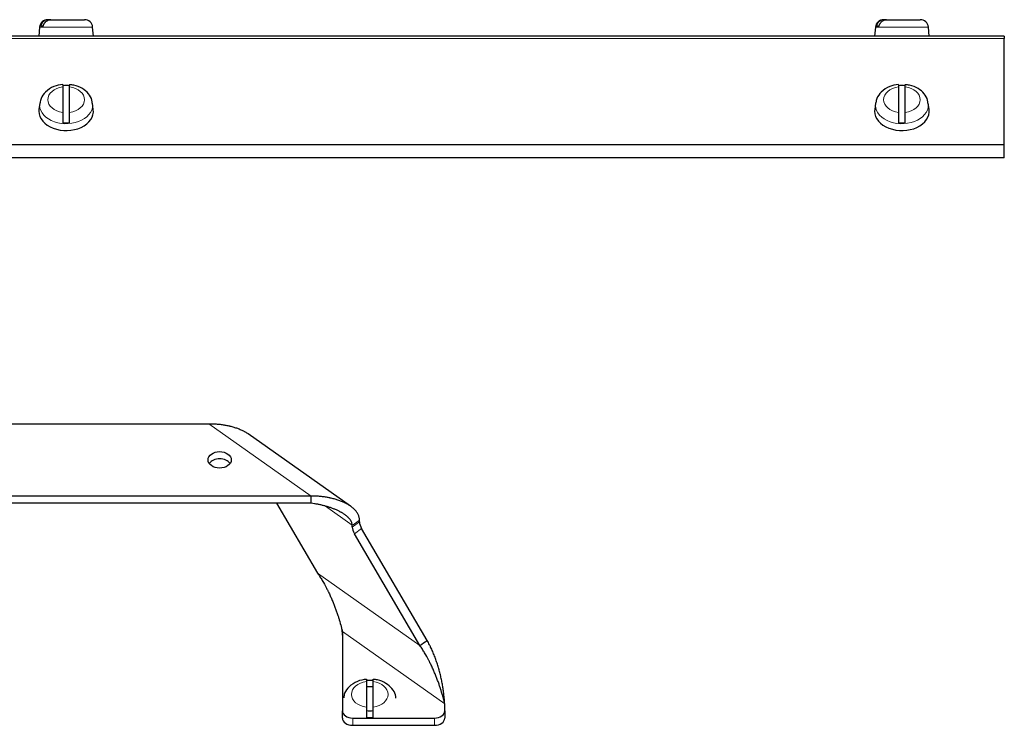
# Model space of a CAD drawing. Header units: inches. Extents: x 0 to 29700, y -16 to 21000.
# Tile 155 of 235: x 8207 to 8496, y 15662 to 15869. Entities that reach past the tile are written whole.
import ezdxf

# ---------------------------------------------------------------- set-up
doc = ezdxf.new("R2010")
doc.units = ezdxf.units.IN
doc.layers.add('1', color=7, linetype='Continuous', true_color=0xffffff)

msp = doc.modelspace()

# ---------------------------------------------------------------- linework, layer by layer
at = {"layer": '1', "color": 2, "linetype": 'Continuous', "lineweight": 25}
for p, q in [((8215.499, 15868.907), (8215.386, 15868.907)), ((8216.263, 15868.907), (8215.499, 15868.907)), ((8216.262, 15868.907), (8226.148, 15868.907)), ((8460.499, 15868.907), (8460.386, 15868.907)), ((8461.263, 15868.907), (8460.499, 15868.907)), ((8461.262, 15868.907), (8471.148, 15868.907)), ((8212.995, 15866.716), (8212.767, 15864.107)), ((8214.066, 15867.007), (8213.303, 15867.007)), ((8228.767, 15864.107), (8228.539, 15866.716)), ((8457.995, 15866.716), (8457.767, 15864.107)), ((8459.066, 15867.007), (8458.303, 15867.007)), ((8473.767, 15864.107), (8473.539, 15866.716)), ((8495.767, 15864.107), (7952.608, 15864.107)), ((8495.767, 15864.107), (8495.767, 15863.375)), ((8495.767, 15832.365), (8495.767, 15863.375)), ((8495.762, 15862.607), (8495.783, 15862.607)), ((8495.762, 15862.107), (8495.783, 15862.107)), ((8495.762, 15857.921), (8495.783, 15857.921)), ((8219.767, 15849.212), (8219.767, 15841.735)), ((8221.767, 15841.735), (8221.767, 15849.212)), ((8464.767, 15849.212), (8464.767, 15841.735)), ((8466.767, 15841.735), (8466.767, 15849.212)), ((8213.025, 15844.405), (8212.798, 15842.575)), ((8228.736, 15842.575), (8228.509, 15844.405)), ((8458.025, 15844.405), (8457.798, 15842.575)), ((8473.736, 15842.575), (8473.509, 15844.405)), ((8212.798, 15842.574), (8212.767, 15842.08)), ((8457.798, 15842.574), (8457.767, 15842.08)), ((8495.767, 15832.204), (8495.767, 15832.365)), ((8495.767, 15828.457), (8495.767, 15832.204)), ((8495.767, 15828.457), (7945.767, 15828.457)), ((8178.909, 15750.531), (8262.625, 15750.531)), ((8304.104, 15726.377), (8274.109, 15747.587)), ((8292.625, 15729.318), (8148.909, 15729.318)), ((8292.625, 15727.196), (8148.909, 15727.196)), ((8282.475, 15727.196), (8294.46, 15706.736)), ((8306.767, 15721.726), (8306.767, 15722.246)), ((8304.646, 15720.226), (8304.646, 15720.746)), ((8326.581, 15687.022), (8307.388, 15719.787)), ((8324.46, 15685.522), (8305.267, 15718.287)), ((8301.767, 15689.619), (8301.767, 15666.385)), ((8308.767, 15674.932), (8308.767, 15667.455)), ((8310.767, 15667.455), (8310.767, 15674.932)), ((8331.767, 15666.385), (8331.767, 15668.406)), ((8301.767, 15664.264), (8301.767, 15666.385)), ((8304.767, 15664.264), (8328.767, 15664.264)), ((8331.767, 15666.385), (8331.767, 15664.264)), ((8304.767, 15662.142), (8328.767, 15662.142))]:
    msp.add_line(p, q, dxfattribs=at)
at = {"layer": '1', "color": 110, "linetype": 'Continuous', "lineweight": 13}
for p, q in [((8212.995, 15866.716), (8213.584, 15866.716)), ((8213.584, 15866.716), (8228.539, 15866.716)), ((8457.995, 15866.716), (8458.584, 15866.716)), ((8458.584, 15866.716), (8473.539, 15866.716)), ((8495.767, 15863.375), (7951.637, 15863.375)), ((8228.539, 15843.925), (8228.507, 15844.421)), ((8473.539, 15843.925), (8473.507, 15844.421)), ((8495.767, 15832.365), (7945.767, 15832.365)), ((8495.767, 15832.204), (7945.767, 15832.204)), ((8292.625, 15729.318), (8262.625, 15750.531)), ((8296.768, 15726.317), (8304.646, 15720.746)), ((8304.646, 15720.226), (8306.767, 15721.726)), ((8307.388, 15719.787), (8305.267, 15718.287)), ((8324.46, 15685.522), (8294.46, 15706.736)), ((8301.767, 15689.619), (8331.767, 15668.406)), ((8304.767, 15664.264), (8304.767, 15662.142)), ((8328.767, 15662.142), (8328.767, 15664.264))]:
    msp.add_line(p, q, dxfattribs=at)
at = {"layer": '1', "color": 2, "linetype": 'Continuous', "lineweight": 25}
for centre, start, end in [((8215.386, 15866.507), 90, 175), ((8226.148, 15866.507), 5, 90), ((8460.386, 15866.507), 90, 175), ((8471.148, 15866.507), 5, 90)]:
    msp.add_arc(centre, 2.4, start, end, dxfattribs=at)
at = {"layer": '1', "color": 110, "linetype": 'Continuous', "lineweight": 13}
for centre, major_axis, start_param, end_param in [((8220.767, 15845.474), (-5.381, 0), 4.8993196, 7.667051), ((8220.767, 15845.474), (-5.381, 0), 1.757727, 4.5254583), ((8465.767, 15845.474), (-5.381, 0), 4.8993196, 7.667051), ((8465.767, 15845.474), (-5.381, 0), 1.757727, 4.5254583), ((8220.767, 15843.925), (7.772, 0), 3.0341895, 6.2831853), ((8465.767, 15843.925), (7.772, 0), 3.0341895, 6.2831853), ((8309.767, 15671.193), (-5.381, 0), 4.8993196, 7.667051), ((8309.767, 15671.193), (-5.381, 0), 1.757727, 4.5254583)]:
    msp.add_ellipse(centre, major_axis=major_axis, ratio=0.7071068, start_param=start_param, end_param=end_param, dxfattribs=at)
at = {"layer": '1', "color": 2, "linetype": 'Continuous', "lineweight": 25}
for centre, major_axis, ratio, start_param, end_param in [((8220.767, 15844.13), (7.728, 0), 0.7071068, 1.4410362, 1.7005564), ((8465.767, 15844.13), (7.728, 0), 0.7071068, 1.4410362, 1.7005564), ((8220.767, 15842.08), (-8, 0), 0.7071068, 0, 3.2291645), ((8465.767, 15842.08), (-8, 0), 0.7071068, 0, 3.2291645), ((8220.767, 15844.13), (7.728, 0), 0.7071068, 4.5826289, 4.8421491), ((8465.767, 15844.13), (7.728, 0), 0.7071068, 4.5826289, 4.8421491), ((8265.767, 15737.803), (3.4, 0), 0.7071068, 0.4569054, 2.6845891), ((8308.888, 15720.226), (1.732, -2.449), 0.5, 3.7570724, 4.5424705), ((8306.767, 15718.726), (-1.732, 2.449), 0.5, 0.6154797, 1.4008779), ((8309.767, 15669.85), (7.728, 0), 0.7071068, 1.4410362, 1.7005564), ((8309.767, 15669.921), (-5, 0), 0.7071068, 4.5110325, 4.9138436), ((8304.767, 15666.385), (-3, 0), 0.7071068, 0, 1.5707963), ((8304.767, 15664.264), (3, 0), 0.7071068, 3.1415927, 4.712389), ((8309.767, 15669.921), (-5, 0), 0.7071068, 1.3693417, 1.7721528), ((8309.767, 15669.85), (7.728, 0), 0.7071068, 4.5826289, 4.8421491), ((8328.767, 15666.385), (-3, 0), 0.7071068, 1.5707963, 3.1415927), ((8328.767, 15664.264), (3, 0), 0.7071068, 4.712389, 6.2831853)]:
    msp.add_ellipse(centre, major_axis=major_axis, ratio=ratio, start_param=start_param, end_param=end_param, dxfattribs=at)
msp.add_ellipse((8265.767, 15739.924), major_axis=(3.4, 0), ratio=0.7071068, dxfattribs=at)
for points, knots in [([(8215.499, 15868.907), (8215.371, 15868.907), (8215.245, 15868.896), (8214.996, 15868.851), (8214.873, 15868.817), (8214.692, 15868.749), (8214.633, 15868.724), (8214.517, 15868.668), (8214.461, 15868.638), (8214.295, 15868.539), (8214.19, 15868.464), (8214.065, 15868.356), (8214.04, 15868.334), (8213.992, 15868.289), (8213.921, 15868.22), (8213.856, 15868.146), (8213.73, 15867.993), (8213.654, 15867.884), (8213.569, 15867.737), (8213.553, 15867.707), (8213.522, 15867.647), (8213.507, 15867.617), (8213.464, 15867.525), (8213.438, 15867.463), (8213.367, 15867.273), (8213.33, 15867.143), (8213.303, 15867.007)], [0, 0, 0, 0, 0.125, 0.125, 0.25, 0.25, 0.3125, 0.3125, 0.375, 0.375, 0.5, 0.5, 0.53125, 0.53125, 0.5625, 0.625, 0.625, 0.75, 0.75, 0.78125, 0.78125, 0.8125, 0.8125, 0.875, 0.875, 1, 1, 1, 1]), ([(8214.066, 15867.007), (8214.093, 15867.143), (8214.131, 15867.273), (8214.202, 15867.463), (8214.228, 15867.525), (8214.271, 15867.617), (8214.286, 15867.647), (8214.317, 15867.707), (8214.333, 15867.737), (8214.418, 15867.884), (8214.493, 15867.993), (8214.619, 15868.146), (8214.663, 15868.195), (8214.732, 15868.266), (8214.756, 15868.289), (8214.804, 15868.334), (8214.829, 15868.356), (8214.954, 15868.464), (8215.059, 15868.539), (8215.225, 15868.638), (8215.281, 15868.668), (8215.368, 15868.71), (8215.398, 15868.723), (8215.457, 15868.749), (8215.487, 15868.761), (8215.638, 15868.817), (8215.76, 15868.851), (8216.009, 15868.896), (8216.135, 15868.907), (8216.262, 15868.907)], [0, 0, 0, 0, 0.125, 0.125, 0.1875, 0.1875, 0.21875, 0.21875, 0.25, 0.25, 0.375, 0.375, 0.4375, 0.4375, 0.46875, 0.46875, 0.5, 0.5, 0.625, 0.625, 0.6875, 0.6875, 0.71875, 0.71875, 0.75, 0.75, 0.875, 0.875, 1, 1, 1, 1]), ([(8460.499, 15868.907), (8460.371, 15868.907), (8460.245, 15868.896), (8459.996, 15868.851), (8459.873, 15868.817), (8459.692, 15868.749), (8459.633, 15868.724), (8459.517, 15868.668), (8459.461, 15868.638), (8459.295, 15868.539), (8459.19, 15868.464), (8459.065, 15868.356), (8459.04, 15868.334), (8458.992, 15868.289), (8458.921, 15868.22), (8458.856, 15868.146), (8458.73, 15867.993), (8458.654, 15867.884), (8458.569, 15867.737), (8458.553, 15867.707), (8458.522, 15867.647), (8458.507, 15867.617), (8458.464, 15867.525), (8458.438, 15867.463), (8458.367, 15867.273), (8458.33, 15867.143), (8458.303, 15867.007)], [0, 0, 0, 0, 0.125, 0.125, 0.25, 0.25, 0.3125, 0.3125, 0.375, 0.375, 0.5, 0.5, 0.53125, 0.53125, 0.5625, 0.625, 0.625, 0.75, 0.75, 0.78125, 0.78125, 0.8125, 0.8125, 0.875, 0.875, 1, 1, 1, 1]), ([(8459.066, 15867.007), (8459.093, 15867.143), (8459.131, 15867.273), (8459.202, 15867.463), (8459.228, 15867.525), (8459.271, 15867.617), (8459.286, 15867.647), (8459.317, 15867.707), (8459.333, 15867.737), (8459.418, 15867.884), (8459.493, 15867.993), (8459.619, 15868.146), (8459.663, 15868.195), (8459.732, 15868.266), (8459.756, 15868.289), (8459.804, 15868.334), (8459.829, 15868.356), (8459.954, 15868.464), (8460.059, 15868.539), (8460.225, 15868.638), (8460.281, 15868.668), (8460.368, 15868.71), (8460.398, 15868.723), (8460.457, 15868.749), (8460.487, 15868.761), (8460.638, 15868.817), (8460.76, 15868.851), (8461.009, 15868.896), (8461.135, 15868.907), (8461.262, 15868.907)], [0, 0, 0, 0, 0.125, 0.125, 0.1875, 0.1875, 0.21875, 0.21875, 0.25, 0.25, 0.375, 0.375, 0.4375, 0.4375, 0.46875, 0.46875, 0.5, 0.5, 0.625, 0.625, 0.6875, 0.6875, 0.71875, 0.71875, 0.75, 0.75, 0.875, 0.875, 1, 1, 1, 1]), ([(8219.772, 15849.886), (8218.839, 15849.811), (8216.988, 15849.397), (8214.728, 15847.944), (8213.399, 15846.149), (8213.169, 15844.976), (8213.141, 15844.515)], [0, 0, 0, 0, 0.2717996, 0.5877572, 0.846781, 1, 1, 1, 1]), ([(8219.767, 15849.931), (8219.767, 15849.931), (8219.767, 15849.931), (8219.767, 15849.929), (8219.767, 15849.928), (8219.767, 15849.923), (8219.767, 15849.92), (8219.767, 15849.9), (8219.767, 15849.873), (8219.767, 15849.816), (8219.767, 15849.794), (8219.767, 15849.757), (8219.767, 15849.744), (8219.767, 15849.716), (8219.767, 15849.702), (8219.767, 15849.627), (8219.767, 15849.557), (8219.767, 15849.398), (8219.767, 15849.31), (8219.767, 15849.212)], [0, 0, 0, 0, 0.0182978, 0.0182978, 0.0728368, 0.0728368, 0.1273759, 0.1273759, 0.3455319, 0.3455319, 0.4546099, 0.4546099, 0.5091489, 0.5091489, 0.5636879, 0.5636879, 0.781844, 0.781844, 1, 1, 1, 1]), ([(8228.385, 15844.407), (8228.397, 15844.719), (8228.331, 15845.725), (8227.344, 15847.31), (8225.547, 15848.841), (8223.538, 15849.727), (8222.197, 15849.826), (8221.76, 15849.823)], [0, 0, 0, 0, 0.102701, 0.3432843, 0.5946907, 0.8723205, 1, 1, 1, 1]), ([(8221.767, 15849.212), (8221.767, 15849.31), (8221.767, 15849.399), (8221.767, 15849.557), (8221.767, 15849.627), (8221.767, 15849.718), (8221.767, 15849.745), (8221.767, 15849.794), (8221.767, 15849.816), (8221.767, 15849.873), (8221.767, 15849.9), (8221.767, 15849.92), (8221.767, 15849.923), (8221.767, 15849.928), (8221.767, 15849.929), (8221.767, 15849.93)], [0, 0, 0, 0, 0.2234762, 0.2234762, 0.4469523, 0.4469523, 0.5586904, 0.5586904, 0.6704285, 0.6704285, 0.8939047, 0.8939047, 0.9497737, 0.9497737, 1, 1, 1, 1]), ([(8464.772, 15849.886), (8463.839, 15849.811), (8461.988, 15849.397), (8459.728, 15847.944), (8458.399, 15846.149), (8458.169, 15844.976), (8458.141, 15844.515)], [0, 0, 0, 0, 0.2717996, 0.5877572, 0.846781, 1, 1, 1, 1]), ([(8464.767, 15849.931), (8464.767, 15849.931), (8464.767, 15849.931), (8464.767, 15849.929), (8464.767, 15849.928), (8464.767, 15849.923), (8464.767, 15849.92), (8464.767, 15849.9), (8464.767, 15849.873), (8464.767, 15849.816), (8464.767, 15849.794), (8464.767, 15849.757), (8464.767, 15849.744), (8464.767, 15849.716), (8464.767, 15849.702), (8464.767, 15849.627), (8464.767, 15849.557), (8464.767, 15849.398), (8464.767, 15849.31), (8464.767, 15849.212)], [0, 0, 0, 0, 0.0182978, 0.0182978, 0.0728368, 0.0728368, 0.1273759, 0.1273759, 0.3455319, 0.3455319, 0.4546099, 0.4546099, 0.5091489, 0.5091489, 0.5636879, 0.5636879, 0.781844, 0.781844, 1, 1, 1, 1]), ([(8473.385, 15844.407), (8473.397, 15844.719), (8473.331, 15845.725), (8472.344, 15847.31), (8470.547, 15848.841), (8468.538, 15849.727), (8467.197, 15849.826), (8466.76, 15849.823)], [0, 0, 0, 0, 0.102701, 0.3432843, 0.5946907, 0.8723205, 1, 1, 1, 1]), ([(8466.767, 15849.212), (8466.767, 15849.31), (8466.767, 15849.399), (8466.767, 15849.557), (8466.767, 15849.627), (8466.767, 15849.718), (8466.767, 15849.745), (8466.767, 15849.794), (8466.767, 15849.816), (8466.767, 15849.873), (8466.767, 15849.9), (8466.767, 15849.92), (8466.767, 15849.923), (8466.767, 15849.928), (8466.767, 15849.929), (8466.767, 15849.93)], [0, 0, 0, 0, 0.2234762, 0.2234762, 0.4469523, 0.4469523, 0.5586904, 0.5586904, 0.6704285, 0.6704285, 0.8939047, 0.8939047, 0.9497737, 0.9497737, 1, 1, 1, 1]), ([(8219.767, 15841.735), (8219.767, 15841.637), (8219.767, 15841.533), (8219.767, 15841.31), (8219.767, 15841.193), (8219.767, 15841.006), (8219.767, 15840.943), (8219.767, 15840.815), (8219.767, 15840.75), (8219.767, 15840.554), (8219.767, 15840.42), (8219.767, 15840.248), (8219.767, 15840.214), (8219.767, 15840.145), (8219.767, 15840.111), (8219.767, 15840.008), (8219.767, 15839.94), (8219.767, 15839.735), (8219.767, 15839.6), (8219.767, 15839.431), (8219.767, 15839.398), (8219.767, 15839.332), (8219.767, 15839.299), (8219.767, 15839.201), (8219.767, 15839.137), (8219.767, 15838.949), (8219.767, 15838.828), (8219.767, 15838.712)], [0, 0, 0, 0, 0.125, 0.125, 0.25, 0.25, 0.3125, 0.3125, 0.375, 0.375, 0.5, 0.5, 0.53125, 0.53125, 0.5625, 0.5625, 0.625, 0.625, 0.75, 0.75, 0.78125, 0.78125, 0.8125, 0.8125, 0.875, 0.875, 1, 1, 1, 1]), ([(8221.767, 15838.712), (8221.767, 15838.828), (8221.767, 15838.949), (8221.767, 15839.137), (8221.767, 15839.201), (8221.767, 15839.299), (8221.767, 15839.332), (8221.767, 15839.398), (8221.767, 15839.432), (8221.767, 15839.6), (8221.767, 15839.736), (8221.767, 15839.94), (8221.767, 15840.008), (8221.767, 15840.111), (8221.767, 15840.145), (8221.767, 15840.214), (8221.767, 15840.249), (8221.767, 15840.42), (8221.767, 15840.554), (8221.767, 15840.751), (8221.767, 15840.816), (8221.767, 15840.912), (8221.767, 15840.944), (8221.767, 15841.007), (8221.767, 15841.038), (8221.767, 15841.193), (8221.767, 15841.311), (8221.767, 15841.533), (8221.767, 15841.637), (8221.767, 15841.735)], [0, 0, 0, 0, 0.125, 0.125, 0.1875, 0.1875, 0.21875, 0.21875, 0.25, 0.25, 0.375, 0.375, 0.4375, 0.4375, 0.46875, 0.46875, 0.5, 0.5, 0.625, 0.625, 0.6875, 0.6875, 0.71875, 0.71875, 0.75, 0.75, 0.875, 0.875, 1, 1, 1, 1]), ([(8464.767, 15841.735), (8464.767, 15841.637), (8464.767, 15841.533), (8464.767, 15841.31), (8464.767, 15841.193), (8464.767, 15841.006), (8464.767, 15840.943), (8464.767, 15840.815), (8464.767, 15840.75), (8464.767, 15840.554), (8464.767, 15840.42), (8464.767, 15840.248), (8464.767, 15840.214), (8464.767, 15840.145), (8464.767, 15840.111), (8464.767, 15840.008), (8464.767, 15839.94), (8464.767, 15839.735), (8464.767, 15839.6), (8464.767, 15839.431), (8464.767, 15839.398), (8464.767, 15839.332), (8464.767, 15839.299), (8464.767, 15839.201), (8464.767, 15839.137), (8464.767, 15838.949), (8464.767, 15838.828), (8464.767, 15838.712)], [0, 0, 0, 0, 0.125, 0.125, 0.25, 0.25, 0.3125, 0.3125, 0.375, 0.375, 0.5, 0.5, 0.53125, 0.53125, 0.5625, 0.5625, 0.625, 0.625, 0.75, 0.75, 0.78125, 0.78125, 0.8125, 0.8125, 0.875, 0.875, 1, 1, 1, 1]), ([(8466.767, 15838.712), (8466.767, 15838.828), (8466.767, 15838.949), (8466.767, 15839.137), (8466.767, 15839.201), (8466.767, 15839.299), (8466.767, 15839.332), (8466.767, 15839.398), (8466.767, 15839.432), (8466.767, 15839.6), (8466.767, 15839.736), (8466.767, 15839.94), (8466.767, 15840.008), (8466.767, 15840.111), (8466.767, 15840.145), (8466.767, 15840.214), (8466.767, 15840.249), (8466.767, 15840.42), (8466.767, 15840.554), (8466.767, 15840.751), (8466.767, 15840.816), (8466.767, 15840.912), (8466.767, 15840.944), (8466.767, 15841.007), (8466.767, 15841.038), (8466.767, 15841.193), (8466.767, 15841.311), (8466.767, 15841.533), (8466.767, 15841.637), (8466.767, 15841.735)], [0, 0, 0, 0, 0.125, 0.125, 0.1875, 0.1875, 0.21875, 0.21875, 0.25, 0.25, 0.375, 0.375, 0.4375, 0.4375, 0.46875, 0.46875, 0.5, 0.5, 0.625, 0.625, 0.6875, 0.6875, 0.71875, 0.71875, 0.75, 0.75, 0.875, 0.875, 1, 1, 1, 1]), ([(8262.625, 15750.531), (8263.025, 15750.531), (8263.423, 15750.522), (8264.215, 15750.489), (8264.609, 15750.464), (8265.393, 15750.397), (8265.784, 15750.355), (8266.561, 15750.254), (8266.948, 15750.195), (8267.717, 15750.06), (8268.099, 15749.983), (8268.575, 15749.875), (8268.67, 15749.852), (8268.859, 15749.807), (8269.142, 15749.737), (8269.421, 15749.662), (8269.974, 15749.505), (8270.336, 15749.391), (8271.047, 15749.144), (8271.395, 15749.011), (8272.077, 15748.724), (8272.41, 15748.57), (8272.815, 15748.363), (8272.896, 15748.321), (8273.056, 15748.235), (8273.135, 15748.191), (8273.369, 15748.059), (8273.522, 15747.969), (8273.831, 15747.775), (8273.988, 15747.672), (8274.14, 15747.565)], [0, 0, 0, 0, 0.0948834, 0.0948834, 0.1897668, 0.1897668, 0.2846502, 0.2846502, 0.3795336, 0.3795336, 0.4744171, 0.4744171, 0.4981379, 0.4981379, 0.5218588, 0.5693005, 0.5693005, 0.6641839, 0.6641839, 0.7590673, 0.7590673, 0.8539507, 0.8539507, 0.8776716, 0.8776716, 0.9013924, 0.9013924, 0.9488341, 0.9488341, 1, 1, 1, 1]), ([(8306.767, 15722.246), (8306.767, 15722.532), (8306.733, 15722.812), (8306.6, 15723.367), (8306.501, 15723.64), (8306.305, 15724.045), (8306.232, 15724.177), (8306.074, 15724.437), (8305.988, 15724.564), (8305.712, 15724.939), (8305.503, 15725.18), (8305.242, 15725.441), (8305.212, 15725.47), (8305.153, 15725.527), (8305.063, 15725.612), (8304.971, 15725.696), (8304.783, 15725.861), (8304.654, 15725.967), (8304.253, 15726.279), (8303.97, 15726.475), (8303.375, 15726.847), (8303.063, 15727.023), (8302.657, 15727.231), (8302.575, 15727.272), (8302.411, 15727.352), (8302.328, 15727.391), (8302.078, 15727.507), (8301.909, 15727.582), (8301.398, 15727.797), (8301.05, 15727.93), (8300.34, 15728.176), (8299.978, 15728.29), (8299.242, 15728.499), (8298.868, 15728.594), (8298.393, 15728.703), (8298.298, 15728.724), (8298.106, 15728.765), (8297.819, 15728.825), (8297.531, 15728.879), (8296.952, 15728.982), (8296.565, 15729.041), (8295.786, 15729.141), (8295.395, 15729.183), (8294.61, 15729.25), (8294.215, 15729.275), (8293.423, 15729.309), (8293.025, 15729.318), (8292.625, 15729.318)], [0, 0, 0, 0, 0.0625, 0.0625, 0.125, 0.125, 0.15625, 0.15625, 0.1875, 0.1875, 0.25, 0.25, 0.2578125, 0.2578125, 0.265625, 0.28125, 0.28125, 0.3125, 0.3125, 0.375, 0.375, 0.4375, 0.4375, 0.453125, 0.453125, 0.46875, 0.46875, 0.5, 0.5, 0.5625, 0.5625, 0.625, 0.625, 0.6875, 0.6875, 0.703125, 0.703125, 0.71875, 0.75, 0.75, 0.8125, 0.8125, 0.875, 0.875, 0.9375, 0.9375, 1, 1, 1, 1]), ([(8304.646, 15720.746), (8304.646, 15720.977), (8304.608, 15721.206), (8304.497, 15721.55), (8304.451, 15721.664), (8304.384, 15721.807), (8304.37, 15721.836), (8304.341, 15721.893), (8304.326, 15721.922), (8304.279, 15722.006), (8304.247, 15722.063), (8304.143, 15722.229), (8304.068, 15722.338), (8303.905, 15722.552), (8303.818, 15722.658), (8303.678, 15722.813), (8303.607, 15722.89), (8303.532, 15722.966), (8303.482, 15723.017), (8303.456, 15723.042), (8303.327, 15723.167), (8303.22, 15723.264), (8302.889, 15723.549), (8302.655, 15723.729), (8302.165, 15724.073), (8301.908, 15724.237), (8301.61, 15724.414), (8301.576, 15724.433), (8301.509, 15724.472), (8301.476, 15724.492), (8301.374, 15724.549), (8301.306, 15724.587), (8301.102, 15724.699), (8300.964, 15724.772), (8300.548, 15724.983), (8300.266, 15725.117), (8299.693, 15725.371), (8299.402, 15725.491), (8298.814, 15725.72), (8298.516, 15725.828), (8298.064, 15725.982), (8297.912, 15726.032), (8297.608, 15726.13), (8297.454, 15726.177), (8296.994, 15726.315), (8296.685, 15726.401), (8296.067, 15726.561), (8295.757, 15726.636), (8295.136, 15726.775), (8294.824, 15726.84), (8294.199, 15726.959), (8293.885, 15727.013), (8293.256, 15727.112), (8292.941, 15727.157), (8292.625, 15727.196)], [0, 0, 0, 0, 0.0625, 0.0625, 0.09375, 0.09375, 0.1015625, 0.1015625, 0.109375, 0.109375, 0.125, 0.125, 0.15625, 0.15625, 0.1875, 0.1875, 0.203125, 0.2109375, 0.2109375, 0.21875, 0.21875, 0.25, 0.25, 0.3125, 0.3125, 0.375, 0.375, 0.3828125, 0.3828125, 0.390625, 0.390625, 0.40625, 0.40625, 0.4375, 0.4375, 0.5, 0.5, 0.5625, 0.5625, 0.625, 0.625, 0.65625, 0.65625, 0.6875, 0.6875, 0.75, 0.75, 0.8125, 0.8125, 0.875, 0.875, 0.9375, 0.9375, 1, 1, 1, 1]), ([(8294.46, 15706.736), (8294.71, 15706.384), (8294.95, 15706.028), (8295.416, 15705.31), (8295.64, 15704.947), (8296.294, 15703.851), (8296.701, 15703.109), (8297.184, 15702.173), (8297.28, 15701.985), (8297.421, 15701.703), (8297.467, 15701.609), (8297.56, 15701.42), (8297.606, 15701.326), (8297.835, 15700.855), (8298.011, 15700.479), (8298.352, 15699.731), (8298.517, 15699.358), (8298.836, 15698.615), (8298.99, 15698.246), (8299.287, 15697.509), (8299.431, 15697.143), (8299.709, 15696.413), (8299.843, 15696.05), (8300.101, 15695.328), (8300.225, 15694.969), (8300.404, 15694.433), (8300.463, 15694.255), (8300.548, 15693.989), (8300.577, 15693.9), (8300.633, 15693.724), (8300.66, 15693.636), (8300.906, 15692.846), (8301.101, 15692.164), (8301.368, 15691.179), (8301.453, 15690.857), (8301.615, 15690.227), (8301.693, 15689.919), (8301.767, 15689.619)], [0, 0, 0, 0, 0.0625, 0.0625, 0.125, 0.125, 0.25, 0.25, 0.28125, 0.28125, 0.296875, 0.296875, 0.3125, 0.3125, 0.375, 0.375, 0.4375, 0.4375, 0.5, 0.5, 0.5625, 0.5625, 0.625, 0.625, 0.6875, 0.6875, 0.71875, 0.71875, 0.734375, 0.734375, 0.75, 0.75, 0.875, 0.875, 0.9375, 0.9375, 1, 1, 1, 1]), ([(8301.45, 15690.765), (8301.452, 15690.753), (8301.518, 15690.424), (8301.628, 15689.768), (8301.716, 15688.926), (8301.747, 15688.366), (8301.758, 15688.103), (8301.765, 15687.86), (8301.767, 15687.671), (8301.767, 15687.529)], [0, 0, 0, 0, 0.0105626, 0.3095787, 0.6079159, 0.7815653, 0.815372, 0.8569033, 1, 1, 1, 1]), ([(8331.767, 15668.406), (8331.693, 15668.706), (8331.615, 15669.014), (8331.453, 15669.644), (8331.369, 15669.965), (8331.102, 15670.948), (8330.907, 15671.628), (8330.635, 15672.502), (8330.58, 15672.679), (8330.494, 15672.945), (8330.465, 15673.033), (8330.406, 15673.212), (8330.377, 15673.302), (8330.227, 15673.75), (8330.102, 15674.11), (8329.844, 15674.834), (8329.71, 15675.198), (8329.432, 15675.929), (8329.288, 15676.295), (8328.99, 15677.032), (8328.836, 15677.401), (8328.518, 15678.143), (8328.353, 15678.515), (8328.013, 15679.261), (8327.837, 15679.635), (8327.565, 15680.198), (8327.472, 15680.386), (8327.331, 15680.669), (8327.284, 15680.763), (8327.188, 15680.951), (8327.14, 15681.045), (8326.704, 15681.891), (8326.295, 15682.635), (8325.641, 15683.733), (8325.416, 15684.096), (8324.95, 15684.815), (8324.71, 15685.171), (8324.46, 15685.522)], [0, 0, 0, 0, 0.0625, 0.0625, 0.125, 0.125, 0.25, 0.25, 0.28125, 0.28125, 0.296875, 0.296875, 0.3125, 0.3125, 0.375, 0.375, 0.4375, 0.4375, 0.5, 0.5, 0.5625, 0.5625, 0.625, 0.625, 0.6875, 0.6875, 0.71875, 0.71875, 0.734375, 0.734375, 0.75, 0.75, 0.875, 0.875, 0.9375, 0.9375, 1, 1, 1, 1]), ([(8331.702, 15668.786), (8331.686, 15669.082), (8331.666, 15669.383), (8331.612, 15670.097), (8331.574, 15670.512), (8331.524, 15670.99), (8331.518, 15671.043), (8331.506, 15671.149), (8331.5, 15671.203), (8331.482, 15671.363), (8331.444, 15671.685), (8331.402, 15672.009), (8331.312, 15672.66), (8331.245, 15673.097), (8331.097, 15673.979), (8331.016, 15674.423), (8330.839, 15675.318), (8330.743, 15675.769), (8330.536, 15676.677), (8330.424, 15677.134), (8330.245, 15677.824), (8330.183, 15678.055), (8330.104, 15678.345), (8330.087, 15678.403), (8330.055, 15678.519), (8330.006, 15678.692), (8329.956, 15678.866), (8329.787, 15679.443), (8329.645, 15679.904), (8329.345, 15680.82), (8329.188, 15681.275), (8328.857, 15682.183), (8328.684, 15682.634), (8328.319, 15683.532), (8328.128, 15683.978), (8327.825, 15684.642), (8327.721, 15684.863), (8327.561, 15685.192), (8327.507, 15685.302), (8327.398, 15685.521), (8327.343, 15685.63), (8327.062, 15686.174), (8326.827, 15686.602), (8326.581, 15687.022)], [0, 0, 0, 0, 0.0547689, 0.0547689, 0.127479, 0.127479, 0.1365677, 0.1365677, 0.1456565, 0.1456565, 0.163834, 0.200189, 0.200189, 0.2728991, 0.2728991, 0.3456092, 0.3456092, 0.4183193, 0.4183193, 0.4910294, 0.4910294, 0.5273844, 0.5273844, 0.5364732, 0.5364732, 0.545562, 0.5637395, 0.5637395, 0.6364496, 0.6364496, 0.7091597, 0.7091597, 0.7818697, 0.7818697, 0.8545798, 0.8545798, 0.8909349, 0.8909349, 0.9091124, 0.9091124, 0.9272899, 0.9272899, 1, 1, 1, 1]), ([(8308.772, 15675.605), (8307.839, 15675.53), (8305.988, 15675.117), (8303.728, 15673.663), (8302.399, 15671.869), (8302.169, 15670.696), (8302.141, 15670.235)], [0, 0, 0, 0, 0.2717996, 0.5877572, 0.846781, 1, 1, 1, 1]), ([(8308.767, 15675.651), (8308.767, 15675.651), (8308.767, 15675.65), (8308.767, 15675.649), (8308.767, 15675.647), (8308.767, 15675.643), (8308.767, 15675.639), (8308.767, 15675.62), (8308.767, 15675.593), (8308.767, 15675.535), (8308.767, 15675.514), (8308.767, 15675.477), (8308.767, 15675.464), (8308.767, 15675.436), (8308.767, 15675.422), (8308.767, 15675.346), (8308.767, 15675.276), (8308.767, 15675.118), (8308.767, 15675.03), (8308.767, 15674.932)], [0, 0, 0, 0, 0.0182978, 0.0182978, 0.0728368, 0.0728368, 0.1273759, 0.1273759, 0.3455319, 0.3455319, 0.4546099, 0.4546099, 0.5091489, 0.5091489, 0.5636879, 0.5636879, 0.781844, 0.781844, 1, 1, 1, 1]), ([(8317.385, 15670.126), (8317.397, 15670.438), (8317.331, 15671.444), (8316.344, 15673.03), (8314.547, 15674.561), (8312.538, 15675.446), (8311.197, 15675.546), (8310.76, 15675.543)], [0, 0, 0, 0, 0.102701, 0.3432843, 0.5946907, 0.8723205, 1, 1, 1, 1]), ([(8310.767, 15674.932), (8310.767, 15675.03), (8310.767, 15675.118), (8310.767, 15675.277), (8310.767, 15675.347), (8310.767, 15675.437), (8310.767, 15675.465), (8310.767, 15675.514), (8310.767, 15675.536), (8310.767, 15675.593), (8310.767, 15675.62), (8310.767, 15675.639), (8310.767, 15675.643), (8310.767, 15675.647), (8310.767, 15675.649), (8310.767, 15675.65)], [0, 0, 0, 0, 0.2234762, 0.2234762, 0.4469523, 0.4469523, 0.5586904, 0.5586904, 0.6704285, 0.6704285, 0.8939047, 0.8939047, 0.9497737, 0.9497737, 1, 1, 1, 1]), ([(8308.767, 15667.455), (8308.767, 15667.357), (8308.767, 15667.252), (8308.767, 15667.03), (8308.767, 15666.912), (8308.767, 15666.726), (8308.767, 15666.663), (8308.767, 15666.535), (8308.767, 15666.47), (8308.767, 15666.274), (8308.767, 15666.139), (8308.767, 15665.968), (8308.767, 15665.933), (8308.767, 15665.865), (8308.767, 15665.83), (8308.767, 15665.728), (8308.767, 15665.659), (8308.767, 15665.455), (8308.767, 15665.32), (8308.767, 15665.151), (8308.767, 15665.118), (8308.767, 15665.051), (8308.767, 15665.019), (8308.767, 15664.921), (8308.767, 15664.857), (8308.767, 15664.668), (8308.767, 15664.547), (8308.767, 15664.431)], [0, 0, 0, 0, 0.125, 0.125, 0.25, 0.25, 0.3125, 0.3125, 0.375, 0.375, 0.5, 0.5, 0.53125, 0.53125, 0.5625, 0.5625, 0.625, 0.625, 0.75, 0.75, 0.78125, 0.78125, 0.8125, 0.8125, 0.875, 0.875, 1, 1, 1, 1]), ([(8310.767, 15664.431), (8310.767, 15664.547), (8310.767, 15664.668), (8310.767, 15664.857), (8310.767, 15664.921), (8310.767, 15665.019), (8310.767, 15665.051), (8310.767, 15665.118), (8310.767, 15665.151), (8310.767, 15665.32), (8310.767, 15665.455), (8310.767, 15665.66), (8310.767, 15665.728), (8310.767, 15665.831), (8310.767, 15665.865), (8310.767, 15665.934), (8310.767, 15665.968), (8310.767, 15666.14), (8310.767, 15666.274), (8310.767, 15666.471), (8310.767, 15666.535), (8310.767, 15666.631), (8310.767, 15666.663), (8310.767, 15666.726), (8310.767, 15666.758), (8310.767, 15666.913), (8310.767, 15667.03), (8310.767, 15667.252), (8310.767, 15667.357), (8310.767, 15667.455)], [0, 0, 0, 0, 0.125, 0.125, 0.1875, 0.1875, 0.21875, 0.21875, 0.25, 0.25, 0.375, 0.375, 0.4375, 0.4375, 0.46875, 0.46875, 0.5, 0.5, 0.625, 0.625, 0.6875, 0.6875, 0.71875, 0.71875, 0.75, 0.75, 0.875, 0.875, 1, 1, 1, 1])]:
    msp.add_open_spline(points, degree=3, knots=knots, dxfattribs=at)
for points in [[(8292.625, 15727.196), (8292.625, 15727.903), (8292.625, 15728.61), (8292.625, 15729.318)], [(8324.46, 15685.522), (8325.167, 15686.022), (8325.874, 15686.522), (8326.581, 15687.022)]]:
    msp.add_open_spline(points, degree=3, dxfattribs=at)
at = {"layer": '1', "color": 110, "linetype": 'Continuous', "lineweight": 13}
msp.add_open_spline([(8304.646, 15720.746), (8306.767, 15722.246)], degree=1, dxfattribs=at)

doc.saveas('drawing.dxf')
